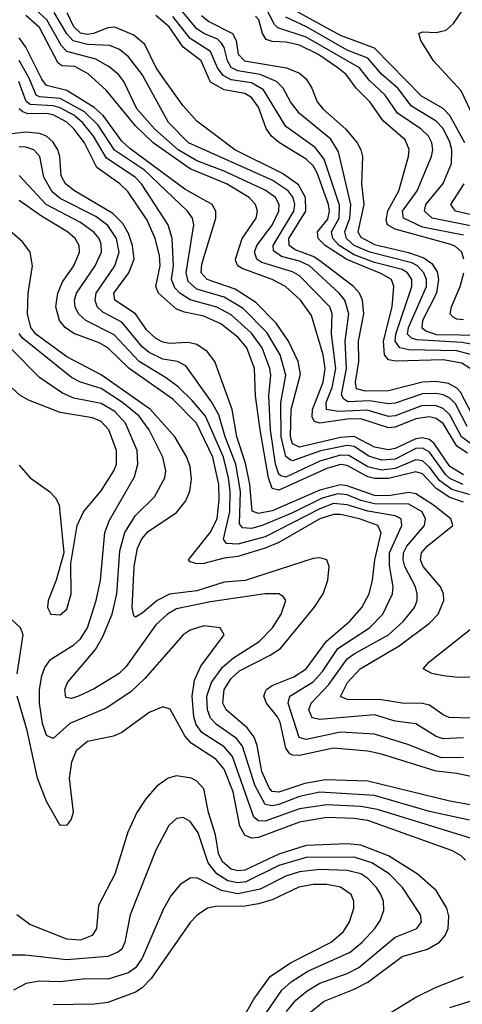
# Model space of a CAD drawing. Header units: inches. Extents: x 884549 to 1028252, y 526810 to 653624.
# Tile 69 of 256: x 942012 to 943306, y 544388 to 547271. Entities that reach past the tile are written whole.
import ezdxf

# ---------------------------------------------------------------- set-up
doc = ezdxf.new("R2010")
doc.units = ezdxf.units.IN
doc.header["$MEASUREMENT"] = 0
doc.layers.add('A9544', color=7, linetype='Continuous')

msp = doc.modelspace()

# ---------------------------------------------------------------- linework, layer by layer
at = {"layer": 'A9544', "color": 5}
for points, elevation in [([(943356.2, 546316.2), (943306.1, 546326.1), (943173.2, 546333.2), (943158.2, 546338.2), (943146.4, 546350), (943148.7, 546370), (943201.9, 546490), (943201.9, 546510), (943194.3, 546530), (943175.6, 546550), (943158.8, 546558.8), (943035.8, 546590), (942989.9, 546609.9), (942968.1, 546630), (942962.3, 546650), (942976.9, 546690), (942980.6, 546730), (942943.9, 546883.9), (942921.4, 546921.4), (942830, 546996.2), (942803.6, 547030), (942782.6, 547070), (942762.8, 547090), (942715.4, 547110), (942650, 547121.1), (942630.5, 547130.5), (942619.3, 547150), (942609.7, 547189.6), (942601.9, 547201.9), (942590, 547213.3), (942550, 547230), (942530, 547243.9), (942430, 547363.8)], 2740), ([(943330, 546030.3), (943303.9, 546050), (943270, 546114.4), (943250, 546132.8), (943230, 546140.8), (943190, 546141.7), (943110, 546110.9), (943090, 546109.5), (943028, 546128), (942943.9, 546123.9), (942909.2, 546129.2), (942908.1, 546150), (942926, 546194), (942936.6, 546250), (942924, 546350), (942926, 546410), (942918.6, 546430), (942830, 546520.7), (942810, 546532.7), (942720.3, 546560.3), (942705, 546570), (942698.5, 546590), (942705.1, 546610), (942750, 546669.1), (942769.4, 546710), (942770.7, 546730), (942759.8, 546750), (942730, 546771.8), (942610, 546827.5), (942530, 546857.2), (942475.5, 546890), (942407.1, 546950), (942354.7, 547010), (942316.3, 547090), (942301.1, 547110), (942273, 547132.9), (942234.7, 547154.7), (942150, 547177.1), (942134, 547194), (942091.3, 547270), (942059.4, 547299.4)], 2860), ([(943320.2, 546080.2), (943286.1, 546146.1), (943270, 546162.4), (943250, 546172.6), (943230, 546176.9), (943190, 546175.7), (943110, 546148), (943090, 546146.5), (943035, 546155), (942972.4, 546152.4), (942960, 546160), (942952.9, 546172.9), (942967.9, 546250), (942963.5, 546330), (942974, 546410), (942962.7, 546450), (942946.6, 546470), (942859.4, 546550), (942830, 546564), (942777.4, 546577.4), (942754.3, 546594.3), (942752.8, 546610), (942813.1, 546710), (942816.4, 546730), (942811.9, 546750), (942797, 546770), (942750, 546801.1), (942505.2, 546910), (942447.4, 546970), (942369.9, 547110), (942330, 547162.1), (942303.3, 547183.3), (942274.9, 547194.9), (942210, 547197.8), (942168.6, 547208.6), (942149.5, 547229.5), (942112.2, 547292.2)], 2840), ([(943335.1, 546115.1), (943300.7, 546180.7), (943290, 546192), (943265.6, 546205.6), (943230, 546212), (943190, 546209.5), (943090, 546184.2), (943023.5, 546183.5), (942997, 546190), (942993.9, 546210), (943003.5, 546270), (943002.6, 546330), (943018, 546410), (943014.6, 546450), (943005.6, 546470), (942987.7, 546490), (942890, 546564.9), (942870, 546577.7), (942817.1, 546597.1), (942799.7, 546610), (942798.6, 546630), (942848.3, 546710), (942847.7, 546750), (942827.6, 546787.6), (942780.9, 546820.9), (942641.1, 546890), (942530, 546973.6), (942490, 547019), (942430, 547101.5), (942410, 547132), (942377.8, 547197.8), (942345.8, 547225.8), (942290, 547249.2), (942270, 547246.5), (942227.7, 547230), (942210, 547227), (942190, 547231), (942169.8, 547249.8), (942150.3, 547290.3)], 2820), ([(943310, 546639.7), (943190, 546663.7), (943134.2, 546690), (943131.5, 546710), (943174.7, 546770), (943216.2, 546870), (943219.8, 546890), (943217.1, 546910), (943207.2, 546930), (943186, 546950), (943117, 546997), (943081.1, 547050), (943033.9, 547093.9), (943005.7, 547130), (942850, 547219.7), (942766.5, 547246.5), (942756.8, 547256.8), (942730, 547309.1)], 2660), ([(943313.6, 546910), (943269.7, 546990), (943250, 547010.9), (943186.9, 547046.9), (943050, 547187.4), (942950, 547224.7), (942810, 547301.3)], 2620), ([(943337.1, 546990), (943302.8, 547062.8), (943222.1, 547150), (943185, 547210), (943179.4, 547230), (943190, 547235.4), (943230, 547233.5), (943259.5, 547240.5), (943280.5, 547259.5), (943310, 547302)], 2580), ([(943321.3, 546001.3), (943290, 546022), (943250, 546088.6), (943230, 546102.8), (943210, 546107.7), (943170, 546101.8), (943110, 546078.2), (943090, 546076), (943010, 546101.8), (942970, 546101.1), (942890, 546089.8), (942874.1, 546094.1), (942867.4, 546107.4), (942867.9, 546130), (942899.5, 546210), (942905.6, 546250), (942898.9, 546290), (942864.8, 546404.8), (942832.7, 546450), (942789.2, 546489.2), (942750, 546510), (942662.8, 546542.8), (942649.9, 546550), (942644.2, 546564.2), (942642.7, 546570), (942662.5, 546630), (942703.1, 546690), (942707, 546710), (942701.1, 546730), (942682.7, 546750), (942617.1, 546790), (942510, 546834.2), (942402, 546910), (942350, 546959.7), (942264.5, 547064.5), (942211.9, 547111.9), (942173.4, 547133.4), (942136.1, 547136.1), (942123.8, 547143.8), (942070, 547247.7), (942030, 547283)], 2880), ([(943329.2, 546249.2), (943305.1, 546265.1), (943250, 546275), (943110.6, 546270.6), (943090, 546274.6), (943078.8, 546290), (943075.7, 546330), (943101.1, 546430), (943106.3, 546490), (943099.6, 546510), (943067.7, 546527.7), (942968.7, 546568.7), (942905.3, 546610), (942884.7, 546630), (942883, 546650), (942912.8, 546687.2), (942918, 546710), (942915.4, 546730), (942881.9, 546822), (942870, 546842.6), (942850, 546862.7), (942771.5, 546910), (942747.9, 546930), (942732.2, 546952.2), (942710, 547014.8), (942690, 547043.2), (942670, 547054.3), (942610, 547065.1), (942570, 547088), (942542.9, 547150), (942489.8, 547189.8), (942449.3, 547250), (942410, 547282.9)], 2780), ([(943330, 546290.8), (943290, 546301.4), (943150, 546303.8), (943123.5, 546310), (943110, 546330), (943111.7, 546350), (943158.5, 546490), (943158.6, 546510), (943146, 546530), (943130, 546539.6), (943050, 546559.5), (942990, 546582.8), (942945.9, 546610), (942927.6, 546630), (942924, 546650), (942946, 546690), (942947.3, 546727.3), (942902.5, 546862.5), (942876.4, 546896.4), (942790, 546957.7), (942725, 547065), (942690, 547085.6), (942630, 547095.1), (942606.9, 547106.9), (942590.5, 547130), (942570, 547177.7), (942510, 547215.9), (942460, 547280)], 2760), ([(942543.3, 547283.3), (942565.4, 547265.4), (942634.6, 547230), (942645.3, 547210), (942651.2, 547170), (942669.2, 547150), (942792.2, 547130), (942830, 547114.6), (942850, 547097.1), (942866.4, 547070), (942881.7, 547030), (942898, 547010), (942965.4, 546950), (942998.6, 546910), (943009.5, 546890), (943014.5, 546870), (943011.3, 546790), (943018.1, 546730), (943000.6, 546650), (943010, 546633.8), (943050, 546612.8), (943149.1, 546589.1), (943193.5, 546573.5), (943217.2, 546557.1), (943232.7, 546532.7), (943237.1, 546510), (943230.7, 546470), (943189.8, 546390), (943188.3, 546370), (943199.6, 546359.6), (943230, 546349), (943367, 546347)], 2720), ([(943311.3, 546570), (943304.9, 546590), (943286.9, 546606.9), (943272.9, 546612.9), (943110, 546657.1), (943087.3, 546670), (943083.5, 546683.5), (943088.5, 546711.5), (943121.1, 546770), (943149.3, 546870), (943150.8, 546890.8), (943138.9, 546918.9), (943074.4, 546974.4), (943036.3, 547030), (942995.7, 547070), (942966.7, 547110), (942942.4, 547130), (942883.6, 547170), (942830, 547196.1), (942790, 547204.6), (942750, 547206.5), (942732.8, 547212.8), (942722.1, 547230), (942711.2, 547270), (942701.4, 547281.4)], 2680), ([(943344.6, 546664.6), (943218.1, 546690), (943195.8, 546710), (943199.7, 546730), (943250, 546790.8), (943275, 546850), (943276, 546890), (943270, 546912.5), (943250, 546951.7), (943230, 546973.9), (943157.4, 547017.4), (943117.5, 547070), (943070.5, 547110.5), (943030, 547158.1), (942970, 547181.2), (942850.5, 547250), (942790, 547278)], 2640), ([(943310, 545938.6), (943270, 545962.9), (943224.5, 546030), (943210, 546041.4), (943190, 546046.3), (943170, 546044.2), (943110, 546015), (943090, 546011.1), (943050, 546019.6), (942990, 546050.1), (942950, 546047.9), (942830, 546019), (942810, 546028.8), (942804.2, 546050), (942805.8, 546130), (942833.3, 546233.3), (942826.3, 546270), (942797.9, 546330), (942762, 546382), (942702.8, 546442.8), (942641.5, 546481.4), (942559.7, 546510), (942542.9, 546530), (942544.7, 546555.3), (942585.2, 546690), (942585.1, 546710), (942574.3, 546730), (942494.6, 546774.6), (942333.4, 546893.4), (942310, 546915.1), (942255.8, 546990), (942230, 547013.2), (942150, 547063.3), (942090, 547077.9), (942076.2, 547096.2), (942030, 547189.9), (942010, 547217.3)], 2920), ([(943308.4, 545910), (943270, 545927.5), (943257.9, 545937.9), (943210, 546005), (943190, 546016.3), (943170, 546015.8), (943110, 545984.4), (943070, 545981.3), (943033.3, 545993.3), (942990, 546020.8), (942970, 546024.4), (942891.5, 546008.5), (942810, 545979.7), (942802.4, 545982.4), (942790, 545992.2), (942776.9, 546050), (942775.3, 546150), (942790, 546230), (942773.2, 546290), (942734.9, 546354.9), (942665.7, 546425.7), (942610, 546458.5), (942530, 546481.7), (942504.5, 546504.5), (942498.8, 546530), (942521, 546670), (942517.4, 546690), (942502.8, 546710), (942376.8, 546830), (942289, 546889), (942241.7, 546961.7), (942200.8, 547000.8), (942130, 547039.6), (942070, 547045), (942060.1, 547050), (942039.3, 547099.3), (942010, 547151.4)], 2940), ([(943330, 545879.9), (943275.7, 545895.7), (943240.4, 545920.4), (943210, 545960.9), (943190, 545979.6), (943170, 545982.1), (943110, 545957), (943070, 545952.2), (943030, 545961.5), (942974.6, 545994.6), (942950, 545996.3), (942890, 545978.6), (942790, 545931.4), (942775.8, 545935.8), (942770, 545940.1), (942760.1, 545970), (942745.8, 546070), (942740.9, 546170), (942746.4, 546230), (942743.7, 546250), (942721.1, 546310), (942690, 546352.9), (942630, 546407.2), (942588.8, 546428.8), (942510, 546450.6), (942479.8, 546470), (942465.3, 546485.3), (942456.2, 546510), (942461.2, 546550), (942457.6, 546630), (942445.7, 546670), (942368, 546790), (942349.3, 546810), (942265.2, 546865.2), (942227.5, 546930), (942195.8, 546970), (942170, 546991.6), (942130, 547012.3), (942110, 547018.2), (942042.1, 547022.1), (942030.8, 547030.8), (942009.3, 547089.3)], 2960), ([(943310, 545858.1), (943270, 545872), (943230, 545898.6), (943190, 545940.8), (943170, 545947.5), (943090, 545927.7), (943050, 545927.6), (943030, 545932.5), (942970, 545965.9), (942950, 545968.4), (942910, 545957.1), (942770, 545893.1), (942750, 545898.1), (942739.3, 545930), (942715.5, 546070), (942701.8, 546170), (942698.2, 546250), (942676, 546310), (942650, 546341.3), (942600.4, 546380.4), (942550, 546402.6), (942494.2, 546414.2), (942470, 546423.7), (942417.7, 546470), (942409.6, 546490), (942422.6, 546550), (942420.4, 546580.4), (942407.6, 546630), (942384.2, 546684.2), (942327.9, 546767.9), (942305.1, 546790), (942237.8, 546837.8), (942201.3, 546910), (942170, 546950.9), (942150, 546970.3), (942110, 546992.1), (942090, 546996.2), (942035.3, 546995.3), (942020.6, 547000.6), (942009.9, 547009.9)], 2980), ([(943330, 545225.6), (943268.2, 545228.2), (943250, 545235.6), (943210, 545263.8), (943190, 545269.3), (943130, 545270.2), (943070, 545279.3), (942970, 545281), (942950, 545289.2), (942970.9, 545330), (943007.9, 545370), (943122, 545438), (943210, 545503.7), (943235.8, 545530), (943252.6, 545570), (943251.1, 545590), (943242.4, 545610), (943191.9, 545670), (943183.8, 545690), (943187, 545710), (943203.5, 545730), (943278.4, 545790), (943272.4, 545810), (943222.4, 545850), (943170, 545883), (943150, 545886.7), (943090, 545877.1), (943050, 545877.4), (942970, 545906.5), (942950, 545909.1), (942890, 545893.8), (942750, 545832.9), (942710, 545825.2), (942691.5, 545831.5), (942684.9, 545910), (942672.5, 545972.5), (942646.7, 546050), (942633.1, 546130), (942582.8, 546270), (942559.7, 546299.7), (942530, 546319.8), (942505.9, 546325.9), (942450, 546322.7), (942430, 546326.8), (942410, 546337.7), (942382.9, 546362.9), (942350, 546410), (942289.9, 546450), (942287.1, 546470), (942330.9, 546530), (942346.3, 546570), (942341.2, 546610), (942330, 546644.7), (942313.6, 546673.6), (942283.8, 546703.8), (942171.6, 546770), (942146.1, 546790), (942133.3, 546813.3), (942129.4, 546870), (942123.7, 546890), (942110, 546912.3), (942090.1, 546930.1), (942070, 546938), (942030, 546941.8), (941990, 546937)], 3020), ([(943310, 545168.2), (943250, 545165.1), (943230, 545172.1), (943170, 545209.2), (943110, 545217.3), (943050, 545235.4), (942890, 545221.8), (942866.9, 545226.9), (942857.6, 545250), (942863.9, 545270), (942915.9, 545324.1), (942970, 545399.6), (942990, 545414.8), (943090.7, 545470), (943134.6, 545510), (943166.4, 545550), (943174, 545570), (943174.8, 545590), (943169.9, 545610), (943138.1, 545670), (943132.9, 545690), (943134.8, 545710), (943144.4, 545730), (943196.1, 545790), (943198.9, 545810), (943188.9, 545830), (943150, 545852.9), (943050, 545853.3), (943010, 545863.1), (942970, 545879.4), (942942.4, 545882.4), (942896.2, 545870), (942810, 545827.2), (942721.2, 545790), (942690, 545781.3), (942663.4, 545783.4), (942655, 545795), (942657.8, 545890), (942644.3, 545970), (942613.1, 546050), (942594.4, 546114.4), (942572.4, 546152.5), (942497.7, 546257.7), (942473.5, 546270), (942430, 546277.1), (942390, 546296.2), (942370, 546313), (942310, 546385.4), (942254.5, 546414.6), (942238.3, 546430), (942232.2, 546450), (942235.7, 546470), (942289.9, 546550), (942302.7, 546590), (942295.2, 546630), (942270, 546668.1), (942234.6, 546694.6), (942130, 546747.6), (942106.5, 546766.5), (942081.9, 546810), (942070.6, 546870), (942053.3, 546890), (942030, 546897.7), (942010, 546898.2)], 3040), ([(943310, 545110.8), (943244.8, 545110), (943150, 545147.9), (943050, 545179.1), (942950, 545184.8), (942850, 545164), (942829.6, 545169.6), (942796.7, 545270), (942802.3, 545290), (942870, 545332.4), (942897.1, 545362.9), (942942.6, 545430), (943035.3, 545490), (943073.8, 545530), (943101.9, 545590), (943104.1, 545610), (943093, 545673), (943093.7, 545710), (943129.6, 545790), (943127.9, 545810), (943110, 545818.8), (943030, 545832.4), (942970, 545851), (942930, 545854.1), (942890, 545839.1), (942730, 545756.4), (942650, 545734.9), (942617, 545737), (942607.4, 545750), (942625.9, 545830), (942627.3, 545890), (942622.7, 545930), (942608.3, 545990), (942554.9, 546110), (942516.3, 546156.3), (942475.6, 546195.6), (942441.4, 546221.4), (942361.1, 546270), (942288, 546348), (942205, 546390), (942183.5, 546410), (942174, 546430), (942172.3, 546450), (942177.5, 546470), (942232.5, 546550), (942250.8, 546590), (942250, 546614), (942244.2, 546630), (942230, 546648), (942190, 546677), (942089.5, 546729.5), (942010, 546814.9)], 3060), ([(943387.2, 546687.2), (943286.1, 546710), (943273, 546730), (943311.7, 546790)], 2620), ([(943350, 545051.8), (943290, 545064.2), (943230, 545070.4), (943070, 545120.7), (943030, 545129), (942930, 545138.2), (942830, 545117.2), (942810, 545117.5), (942801.9, 545121.9), (942790, 545138.3), (942774, 545214), (942766.1, 545230), (942733.4, 545270), (942725.7, 545290), (942730, 545302), (942733.6, 545310), (942750, 545321.3), (942813.3, 545346.7), (942849.2, 545370.8), (942908.7, 545451.3), (942977, 545510), (943012.9, 545550), (943033.5, 545590), (943043.9, 545630), (943050.6, 545690), (943068.7, 545768.7), (943059.3, 545790), (943005.6, 545810), (942950, 545822.3), (942930, 545822), (942890, 545809.2), (942770, 545740.1), (942730, 545723.7), (942650, 545699.1), (942610, 545694.1), (942550, 545678.4), (942530, 545677.4), (942510, 545683.5), (942505, 545690), (942570, 545770.5), (942589.1, 545810.9), (942595, 545865), (942594.4, 545910), (942577, 545990), (942528.7, 546090), (942459.9, 546160), (942331.5, 546250), (942270, 546310), (942244.5, 546324.5), (942170, 546352.2), (942145.1, 546370), (942127.7, 546390), (942117.4, 546430), (942122.8, 546470), (942137.1, 546502.9), (942170.3, 546550), (942186.7, 546590), (942185.4, 546610), (942173.8, 546630), (942151.6, 546650), (942075.2, 546695.2), (942010, 546741.7)], 3080), ([(943400.1, 544960.1), (943270, 544982.9), (943030, 545041.8), (942905.9, 545045.9), (942845.4, 545034.6), (942770, 545009.4), (942750, 545011.8), (942741.7, 545021.7), (942720.4, 545070), (942706.3, 545146.3), (942697.7, 545170), (942677.4, 545197.4), (942615.2, 545250), (942606.2, 545270), (942610, 545310), (942630, 545342.5), (942655, 545365), (942743.9, 545410), (942774.2, 545430), (942873.5, 545550), (942899.6, 545590), (942913.3, 545630), (942916.6, 545670), (942910, 545689.7), (942890, 545695.6), (942870, 545693), (942671.1, 545628.9), (942610, 545624), (942530, 545598.6), (942450, 545589.1), (942414.2, 545570), (942370, 545533), (942350, 545521.4), (942345.3, 545525.3), (942340.8, 545550), (942346.9, 545670), (942356.6, 545723.4), (942369.4, 545750.6), (942387.5, 545772.5), (942470, 545828), (942497.4, 545862.6), (942509.6, 545890.4), (942513.9, 545926.1), (942510, 545962.2), (942500.9, 545990), (942465.5, 546050), (942394.5, 546130), (942250, 546230.6), (942150, 546283.9), (942059.4, 546350), (942044.5, 546370), (942034.7, 546410), (942036.4, 546470), (942049.4, 546550), (942042.2, 546590), (942020.3, 546620.3), (941990, 546646.9)], 3120), ([(943310, 546392.5), (943290, 546394), (943280.1, 546400.1), (943270.9, 546410), (943274.6, 546430), (943299.8, 546490), (943310.5, 546530)], 2680), ([(943327.8, 544927.8), (943210, 544953.2), (943050, 545000), (942890, 545009), (942830, 544996.5), (942770, 544973.6), (942750, 544969.2), (942730, 544973.3), (942699.6, 545030), (942663.6, 545143.6), (942646.1, 545166.1), (942587.2, 545207.2), (942570, 545226.2), (942560.9, 545250), (942559.5, 545290), (942572.5, 545330), (942604.7, 545375.3), (942637.3, 545402.7), (942712.3, 545450), (942751.2, 545490), (942777, 545530), (942790.6, 545570), (942782.6, 545582.6), (942769.9, 545589.9), (942729.9, 545589.9), (942570, 545566.4), (942470, 545545.9), (942443.6, 545530), (942410, 545499.2), (942323.2, 545376.8), (942303.1, 545356.8), (942230, 545311.9), (942183.6, 545290), (942163.7, 545283.7), (942146.5, 545286.5), (942143.7, 545310), (942151.1, 545330), (942233.3, 545426.7), (942255.1, 545464.9), (942282.3, 545530), (942295.9, 545590), (942304.6, 545715.4), (942319.1, 545770), (942350, 545819.6), (942405.6, 545874.4), (942436, 545930), (942439.4, 545950), (942430.8, 545990), (942390.5, 546070), (942361.3, 546110), (942312.3, 546150), (942250, 546190.6), (942189.6, 546209.6), (942163, 546223), (942019.3, 546339.3), (942010, 546351.8)], 3140), ([(943330, 544874.7), (943058.2, 544958.2), (943010, 544967.1), (942910, 544972.7), (942830, 544960.2), (942730, 544924.6), (942710, 544925.6), (942696.5, 544936.5), (942634.1, 545114.1), (942610, 545141.8), (942544.2, 545184.2), (942527.9, 545207.9), (942520.8, 545230), (942516.6, 545290), (942522.9, 545337.1), (942541.3, 545378.7), (942609.8, 545470), (942598, 545490), (942550, 545496.1), (942510, 545483.8), (942490, 545469.8), (942377.8, 545342.2), (942336.4, 545303.6), (942264.4, 545255.6), (942158.8, 545210), (942110, 545166.2), (942090, 545174.9), (942078.4, 545210), (942069.6, 545270), (942069.9, 545310), (942076.4, 545350), (942085.4, 545374.6), (942102.1, 545397.9), (942170, 545440.3), (942190, 545458.6), (942210.5, 545490), (942235.6, 545570), (942247.6, 545630), (942260.7, 545770), (942274.5, 545805.5), (942347.1, 545932.9), (942357.6, 545970), (942355.2, 546010), (942321.3, 546090), (942290, 546123.5), (942250, 546147.4), (942170, 546162.6), (942137.2, 546177.2), (942070, 546223.2), (941986.9, 546306.9)], 3160), ([(942010, 545966.5), (942042.5, 545930), (942099.3, 545890), (942117.5, 545870), (942126.8, 545850), (942140.5, 545710), (942118.4, 545630), (942095.3, 545570), (942092.7, 545550), (942102.8, 545530), (942130, 545528.1), (942150, 545545.3), (942162.4, 545590), (942161.2, 545678.8), (942179.8, 545790), (942198.5, 545830), (942250, 545891.4), (942287.3, 545950), (942294.4, 545970), (942294.9, 546010), (942272.8, 546070), (942250, 546094.8), (942224.9, 546104.9), (942130, 546120.9), (942037.1, 546157.1), (942011.8, 546171.8), (941990, 546191.7)], 3180), ([(942004.4, 545355.6), (942022.3, 545470), (942014, 545490), (941970, 545531.9)], 3180), ([(943390, 545348.4), (943294.5, 545345.5), (943251.5, 545350), (943216.8, 545356.8), (943192.2, 545370), (943208.1, 545390), (943330, 545486.4)], 2980), ([(943315.3, 544810), (943303.1, 544823.1), (943277.3, 544837.2), (943030, 544926.7), (942990, 544932.6), (942910, 544934.8), (942830, 544921.8), (942710, 544876.6), (942690, 544875.1), (942670, 544884), (942656, 544910), (942636.1, 545010), (942610, 545076.7), (942585.9, 545105.9), (942513.1, 545153.1), (942494.8, 545174.8), (942452.3, 545252.3), (942430, 545259.1), (942390, 545242.3), (942310, 545183.8), (942286.5, 545173.5), (942210, 545157.3), (942177, 545130), (942163.1, 545096.9), (942156.6, 545050), (942167.8, 544950), (942162.6, 544930), (942150, 544912.7), (942130, 544911.6), (942090, 544982.3), (942063.5, 545050), (942033.2, 545190), (942004.5, 545290)], 3180), ([(942850, 544356.1), (942902, 544398), (942990, 544432.3), (943030, 544453.6), (943130, 544528.4), (943204.2, 544550), (943239.7, 544570), (943256.7, 544590), (943264.8, 544610), (943266.8, 544646.8), (943261.5, 544670), (943230, 544721.7), (943174.5, 544770), (943090, 544823.2), (943010, 544854.2), (942970, 544858.1), (942850, 544853.3), (942770, 544827.8), (942670, 544781.4), (942650, 544779.2), (942630, 544784.3), (942605.2, 544805.2), (942593.4, 544830), (942584.2, 544884.2), (942564, 544950), (942550, 545019.6), (942530, 545041.5), (942514.4, 545050), (942470, 545057), (942445.8, 545050), (942413.1, 545026.9), (942380.4, 544990), (942354.7, 544950), (942328.1, 544891.9), (942290, 544769.7), (942242.7, 544677.3), (942235.9, 544610), (942223.9, 544590), (942190, 544576.5), (942150, 544578.8), (942041.8, 544621.8), (942003, 544650)], 3220), ([(942792.3, 544367.7), (942819.9, 544400.1), (942852.5, 544427.5), (942890, 544450.3), (942970, 544479), (943003.8, 544496.2), (943110, 544584.7), (943173.8, 544610), (943187.1, 544630), (943183.8, 544650), (943131.2, 544730), (943092.7, 544770), (943042.2, 544802.2), (942990, 544819.6), (942850, 544817.7), (942770, 544795), (942673, 544747), (942650, 544743.7), (942620.8, 544750), (942588.4, 544770), (942562.6, 544802.6), (942534.2, 544890), (942510, 544923.9), (942490, 544935.3), (942470, 544932.8), (942448.2, 544911.8), (942410, 544839.7), (942334.4, 544650), (942319.1, 544570), (942310.5, 544550), (942299.2, 544540.8), (942270, 544528.6), (942150, 544518.9), (942027.7, 544532.3), (941987.3, 544532.7)], 3240), ([(942710, 544330.6), (942778, 544430), (942805.9, 544454.1), (942854.8, 544485.2), (942978.7, 544541.3), (943013.1, 544570), (943050.3, 544610), (943066.3, 544633.7), (943076.8, 544663.2), (943075.5, 544690), (943068.1, 544710), (943055.7, 544730), (943030, 544756.6), (943009.2, 544770), (942970, 544780.4), (942890, 544783.2), (942830, 544775.9), (942790, 544763.4), (942715, 544725), (942650, 544711.6), (942601.7, 544721.7), (942530, 544758.2), (942510, 544758.1), (942481.2, 544738.8), (942454.2, 544705.8), (942432.6, 544667.4), (942370, 544523), (942350, 544495.2), (942330, 544480.6), (942270, 544461.9), (942203, 544463), (942130, 544454.6), (942070, 544456.6), (942030.7, 544449.3), (941993.5, 544430)], 3260), ([(942609.5, 544250.5), (942696.8, 544403.2), (942744.6, 544470), (942803.4, 544510), (942922.3, 544570), (942958.6, 544601.4), (942976.1, 544630), (942988.9, 544670), (942989.3, 544690), (942981.3, 544710), (942950, 544731.4), (942910, 544739.2), (942870, 544738.9), (942828.6, 544731.4), (942750, 544694), (942710, 544682.4), (942670, 544675.8), (942585.4, 544674.6), (942560.9, 544670), (942530.4, 544649.6), (942510, 544627.8), (942396.1, 544463.9), (942370, 544437), (942350, 544424.1), (942270, 544393.9), (942230, 544389.1), (942110, 544387.1)], 3280), ([(943059.4, 544340.6), (943170, 544408.9), (943230, 544438.8), (943310.2, 544469.8)], 3180), ([(943270, 544379.3), (943339, 544401)], 3160)]:
    msp.add_lwpolyline(points, dxfattribs=dict(at, elevation=elevation))

doc.saveas('drawing.dxf')
